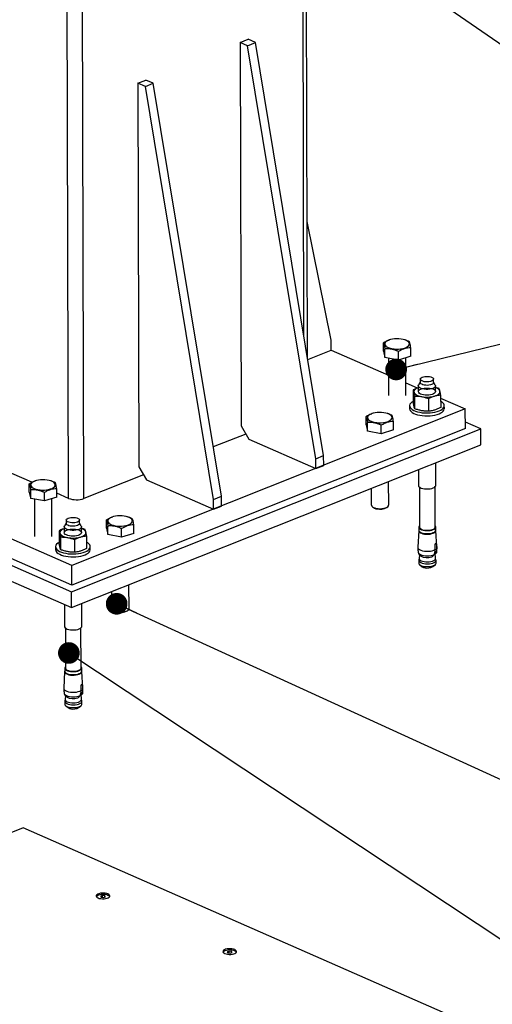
# Model space of a CAD drawing. Header units: millimetres. Extents: x 5 to 589, y 5 to 415.
# Tile 78 of 95: x 499 to 521, y 230 to 275. Entities that reach past the tile are written whole.
import ezdxf

# ---------------------------------------------------------------- set-up
doc = ezdxf.new("R2010")
doc.units = ezdxf.units.MM
doc.layers.add('NOTES', color=6, linetype='Continuous')
doc.layers.add('TRAIT-FORT', color=4, linetype='Continuous', lineweight=25)
doc.dimstyles.new('SLDDIMSTYLE3', dxfattribs={"dimtxt": 0.18, "dimasz": 2, "dimexe": 0, "dimexo": 0.0625, "dimgap": 0, "dimtad": 0, "dimtih": 1, "dimtoh": 1, "dimdec": 0, "dimrnd": 1e-09, "dimzin": 0, "dimdsep": 46, "dimtxsty": 'Standard', "dimsah": 1, "dimcen": 0.09, "dimadec": 0, "dimazin": 0, "dimtfac": 2, "dimtdec": 0, "dimtofl": 0, "dimtmove": 0, "dimatfit": 3, "dimfxl": 0, "dimfrac": 2, "dimtolj": 1, "dimtzin": 0, "dimarcsym": 0})
doc.dimstyles.new('SLDDIMSTYLE7', dxfattribs={"dimtxt": 0.18, "dimasz": 1, "dimexe": 0, "dimexo": 0.0625, "dimgap": 0, "dimtad": 0, "dimtih": 1, "dimtoh": 1, "dimdec": 0, "dimrnd": 1e-09, "dimzin": 0, "dimdsep": 46, "dimtxsty": 'Standard', "dimblk1": 'DOT', "dimblk2": 'DOT', "dimsah": 1, "dimcen": 0.09, "dimadec": 0, "dimazin": 0, "dimtfac": 1, "dimtdec": 0, "dimtofl": 0, "dimtmove": 0, "dimatfit": 3, "dimldrblk": 'DOT', "dimfxl": 0, "dimfrac": 2, "dimtolj": 1, "dimtzin": 0, "dimarcsym": 0})

# ---------------------------------------------------------------- blocks, each defined once
blk = doc.blocks.new('_Dot')
at = {"color": 0, "linetype": 'ByBlock', "lineweight": -2}
blk.add_line((-0.5, 0), (-1, 0), dxfattribs=at)
at = {"color": 0, "linetype": 'ByBlock', "const_width": 0.5}
blk.add_lwpolyline([(-0.25, 0, 1), (0.25, 0, 1)], format="xyb", close=True, dxfattribs=at)

msp = doc.modelspace()

# ---------------------------------------------------------------- linework, layer by layer
at = {"layer": 'TRAIT-FORT', "color": 4, "linetype": 'Continuous', "lineweight": 25}
for p, q in [((512.0745, 260.4662), (512.0246, 278.4556)), ((512.2337, 259.5006), (512.1809, 278.5179)), ((501.2147, 252.9913), (501.1498, 276.3757)), ((501.9215, 252.9849), (501.8575, 276.0649)), ((509.13, 274.0448), (509.493, 274.1895)), ((509.8369, 274.0385), (509.493, 274.1895)), ((509.13, 274.0448), (509.1792, 256.3325)), ((509.4739, 273.8938), (509.13, 274.0448)), ((509.4739, 273.8938), (509.8369, 274.0385)), ((512.6182, 254.8223), (509.4739, 273.8938)), ((512.9812, 254.967), (509.8369, 274.0385)), ((504.4117, 272.1641), (504.7747, 272.3088)), ((504.4117, 272.1641), (504.4609, 254.4518)), ((504.7556, 272.0131), (504.4117, 272.1641)), ((504.7556, 272.0131), (505.1186, 272.1578)), ((507.8999, 252.9416), (504.7556, 272.0131)), ((505.1186, 272.1578), (504.7747, 272.3088)), ((508.2628, 253.0863), (505.1186, 272.1578)), ((513.324, 260.2894), (512.2163, 265.7715)), ((513.3252, 259.8352), (513.324, 260.2894)), ((515.7355, 259.7849), (515.7344, 260.1746)), ((516.0217, 260.3108), (516.0028, 260.3048)), ((516.7368, 260.3042), (516.7094, 260.3127)), ((512.2492, 259.4063), (513.3252, 259.8352)), ((513.3252, 259.8352), (515.9701, 258.6737)), ((515.7355, 259.7849), (515.8054, 259.4967)), ((515.8054, 259.4967), (515.8043, 259.8865)), ((516.4372, 259.3793), (516.4362, 259.7691)), ((516.9992, 259.5501), (516.9982, 259.9398)), ((516.4372, 259.3793), (515.8054, 259.4967)), ((515.9679, 259.4665), (515.9727, 257.7357)), ((516.9992, 259.5501), (516.4372, 259.3793)), ((516.7727, 257.7379), (516.7679, 259.4798)), ((516.7711, 258.322), (517.302, 258.0889)), ((517.4399, 258.3526), (517.3596, 258.2297)), ((517.4395, 258.4944), (517.44, 258.3354)), ((518.05, 258.3371), (518.0495, 258.4961)), ((518.131, 258.2318), (518.0499, 258.3543)), ((517.1144, 258.0056), (517.116, 257.4166)), ((517.3454, 258.1853), (517.3461, 257.9173)), ((518.1461, 257.9196), (518.1454, 258.1875)), ((501.3681, 249.8834), (484.173, 257.4342)), ((517.1859, 257.1285), (517.1842, 257.7175)), ((517.8161, 257.6001), (517.8177, 257.0111)), ((518.3781, 257.7708), (518.3797, 257.1818)), ((518.3785, 257.6161), (519.5154, 257.1169)), ((519.5154, 257.1169), (501.3681, 249.8834)), ((515.225, 256.9081), (515.2061, 256.902)), ((515.9401, 256.9014), (515.9127, 256.91)), ((516.948, 257.2668), (516.9483, 257.1305)), ((518.5483, 257.135), (518.5479, 257.2712)), ((519.518, 256.2085), (519.5154, 257.1169)), ((483.5754, 256.4854), (501.3516, 248.6793)), ((501.3706, 248.975), (484.1756, 256.5259)), ((514.9388, 256.3821), (514.9377, 256.7719)), ((515.0086, 256.094), (515.0076, 256.4837)), ((516.2025, 256.1473), (516.2014, 256.5371)), ((520.2248, 256.2022), (519.5171, 256.513)), ((501.3516, 248.6793), (520.2248, 256.2022)), ((519.518, 256.2085), (501.3706, 248.975)), ((509.1792, 256.3325), (509.5244, 255.7273)), ((514.9388, 256.3821), (515.0086, 256.094)), ((515.6405, 255.9766), (515.0086, 256.094)), ((515.6405, 255.9766), (515.6394, 256.3663)), ((516.2025, 256.1473), (515.6405, 255.9766)), ((520.2269, 255.4665), (520.2248, 256.2022)), ((483.5774, 255.7497), (501.3536, 247.9436)), ((509.3905, 255.962), (507.8875, 255.3629)), ((509.5244, 255.7273), (512.6195, 254.3681)), ((501.3536, 247.9436), (520.2269, 255.4665)), ((512.6182, 254.8223), (512.9812, 254.967)), ((512.6195, 254.3681), (512.6182, 254.8223)), ((512.9824, 254.5128), (512.9812, 254.967)), ((518.1582, 253.5914), (518.1552, 254.6407)), ((504.4609, 254.4518), (504.806, 253.8466)), ((512.6195, 254.3681), (512.9824, 254.5128)), ((517.3561, 254.3222), (517.3582, 253.5892)), ((499.5253, 253.7331), (498.5896, 254.144)), ((499.6891, 253.8007), (499.6702, 253.7946)), ((500.4042, 253.794), (500.3768, 253.8026)), ((504.6722, 254.0813), (501.9215, 252.9849)), ((504.806, 253.8466), (507.9012, 252.4874)), ((515.9806, 252.6825), (515.9776, 253.7727)), ((499.4029, 253.2747), (499.4018, 253.6645)), ((499.4029, 253.2747), (499.4728, 252.9866)), ((499.4728, 252.9866), (499.4717, 253.3763)), ((500.1046, 252.8692), (500.1036, 253.2589)), ((500.6666, 253.0399), (500.6656, 253.4297)), ((515.1784, 253.4542), (515.1806, 252.6803)), ((517.3984, 253.5163), (517.4035, 251.6636)), ((518.1235, 251.6656), (518.1184, 253.5183)), ((500.1046, 252.8692), (499.4728, 252.9866)), ((499.6353, 252.9564), (499.6401, 251.2255)), ((500.6666, 253.0399), (500.1046, 252.8692)), ((500.4401, 251.2278), (500.4353, 252.9696)), ((501.2147, 252.9913), (500.6661, 253.2321)), ((507.8999, 252.9416), (508.2628, 253.0863)), ((507.9012, 252.4874), (507.8999, 252.9416)), ((508.2641, 252.6321), (508.2628, 253.0863)), ((507.9012, 252.4874), (508.2641, 252.6321)), ((515.2257, 252.6033), (515.2747, 252.5641)), ((515.8872, 252.5658), (515.9359, 252.6053)), ((501.107, 251.9842), (501.1074, 251.8253)), ((501.7174, 251.827), (501.717, 251.9859)), ((502.9615, 251.608), (502.9605, 251.9977)), ((503.2478, 252.1339), (503.2289, 252.1279)), ((503.9629, 252.1273), (503.9355, 252.1359)), ((500.7818, 251.4954), (500.7834, 250.9065)), ((501.0128, 251.6751), (501.0136, 251.4072)), ((501.1073, 251.8425), (501.027, 251.7195)), ((501.7984, 251.7217), (501.7173, 251.8442)), ((501.8136, 251.4094), (501.8128, 251.6773)), ((502.9615, 251.608), (503.0314, 251.3198)), ((503.0314, 251.3198), (503.0303, 251.7096)), ((503.6633, 251.2025), (503.6622, 251.5922)), ((504.2253, 251.3732), (504.2242, 251.763)), ((517.3661, 251.504), (517.3239, 250.7363)), ((517.371, 251.6635), (517.3714, 251.5227)), ((518.1564, 251.5249), (518.156, 251.6657)), ((518.2082, 250.7388), (518.1618, 251.5062)), ((500.8533, 250.6183), (500.8516, 251.2073)), ((501.4835, 251.0899), (501.4851, 250.5009)), ((502.0455, 251.2606), (502.0471, 250.6717)), ((503.6633, 251.2025), (503.0314, 251.3198)), ((504.2253, 251.3732), (503.6633, 251.2025)), ((500.6154, 250.7566), (500.6157, 250.6204)), ((502.2157, 250.6248), (502.2154, 250.761)), ((518.1215, 250.5469), (518.1276, 250.6274)), ((518.1276, 250.6274), (518.1232, 250.8243)), ((518.1942, 250.6147), (518.1276, 250.6271)), ((518.1391, 250.8884), (518.1832, 250.8803)), ((518.1832, 250.8803), (518.1966, 250.6917)), ((518.1966, 250.6917), (518.1942, 250.6147)), ((517.3703, 250.1321), (517.3706, 250.0013)), ((517.3891, 250.2249), (517.372, 250.1476)), ((517.4012, 250.3796), (517.3887, 250.2201)), ((517.971, 250.2827), (518.0039, 250.3006)), ((518.1463, 250.2222), (518.1257, 250.4691)), ((518.1473, 250.4343), (518.1274, 250.4285)), ((518.1283, 250.4379), (518.1473, 250.4343)), ((518.1635, 250.1498), (518.1459, 250.227)), ((518.1656, 250.0035), (518.1653, 250.1343)), ((518.1894, 250.4969), (518.1908, 250.5051)), ((501.3706, 248.975), (501.3681, 249.8834)), ((517.4155, 249.9248), (517.5267, 249.8357)), ((518.0105, 249.837), (518.1212, 249.9268)), ((504.0034, 247.9084), (504.0003, 248.9986)), ((501.3536, 247.9436), (501.3516, 248.6793)), ((503.2012, 248.68), (503.2034, 247.9061)), ((501.0228, 248.0889), (501.0256, 247.079)), ((501.8256, 247.0812), (501.8227, 248.1305)), ((503.2485, 247.8292), (503.2974, 247.79)), ((503.9099, 247.7917), (503.9586, 247.8312)), ((501.0658, 247.0062), (501.0709, 245.1534)), ((501.7909, 245.1554), (501.7858, 247.0082)), ((501.0384, 245.1534), (501.0388, 245.0126)), ((501.8238, 245.0147), (501.8234, 245.1555)), ((501.0335, 244.9939), (500.9913, 244.2262)), ((501.8756, 244.2286), (501.8292, 244.9961)), ((501.795, 244.1172), (501.7906, 244.3142)), ((501.8065, 244.3783), (501.8506, 244.3701)), ((501.8506, 244.3701), (501.864, 244.1815)), ((501.864, 244.1815), (501.8617, 244.1046)), ((501.0565, 243.7147), (501.0394, 243.6375)), ((501.0686, 243.8694), (501.0561, 243.71)), ((501.6384, 243.7725), (501.6713, 243.7905)), ((501.7889, 244.0367), (501.795, 244.1172)), ((501.8137, 243.7121), (501.7931, 243.9589)), ((501.8147, 243.9242), (501.7948, 243.9184)), ((501.8617, 244.1046), (501.795, 244.117)), ((501.7957, 243.9277), (501.8147, 243.9242)), ((501.8309, 243.6397), (501.8133, 243.7168)), ((501.8568, 243.9868), (501.8582, 243.9949)), ((501.0377, 243.6219), (501.038, 243.4911)), ((501.0829, 243.4147), (501.1941, 243.3255)), ((501.6779, 243.3269), (501.7886, 243.4166)), ((501.833, 243.4933), (501.8327, 243.6241)), ((499.1143, 237.7696), (496.94, 236.903)), ((548.2922, 216.1741), (499.1143, 237.7696)), ((502.7752, 234.6474), (502.6914, 234.614)), ((502.6914, 234.614), (502.7183, 234.5671)), ((502.8859, 234.6339), (502.7752, 234.6474)), ((502.7755, 234.5601), (502.7752, 234.6474)), ((502.9128, 234.587), (502.8859, 234.6339)), ((502.8861, 234.5763), (502.8859, 234.6339)), ((502.7183, 234.5671), (502.829, 234.5536)), ((502.829, 234.5536), (502.9128, 234.587)), ((508.6215, 232.0801), (508.5377, 232.0467)), ((508.5377, 232.0467), (508.5646, 231.9998)), ((508.5646, 231.9998), (508.6753, 231.9863)), ((508.7322, 232.0666), (508.6215, 232.0801)), ((508.6218, 231.9928), (508.6215, 232.0801)), ((508.6753, 231.9863), (508.7591, 232.0197)), ((508.7591, 232.0197), (508.7322, 232.0666)), ((508.7324, 232.009), (508.7322, 232.0666))]:
    msp.add_line(p, q, dxfattribs=at)
at = {"layer": 'TRAIT-FORT', "color": 4, "linetype": 'Continuous', "lineweight": 25, "flags": 128}
for points in [[(516.1323, 259.9037), (516.2289, 259.8899), (516.3299, 259.8836), (516.4321, 259.885), (516.5321, 259.894), (516.6268, 259.9102), (516.7131, 259.9333), (516.7883, 259.9624), (516.8499, 259.9967), (516.8959, 260.0349), (516.9249, 260.076), (516.936, 260.1185), (516.9287, 260.1611), (516.9034, 260.2025), (516.8608, 260.2412), (516.8023, 260.2761), (516.7297, 260.3061), (516.6455, 260.3301), (516.5523, 260.3474), (516.4531, 260.3575), (516.3512, 260.3599), (516.2497, 260.3548), (516.1519, 260.3421), (516.061, 260.3223), (515.98, 260.2961), (515.9113, 260.2643), (515.8573, 260.2279), (515.8196, 260.1881), (515.7995, 260.1461), (515.7975, 260.1034), (515.8139, 260.0613), (515.848, 260.021), (515.8988, 259.9841), (515.9646, 259.9515), (516.0433, 259.9244), (516.1323, 259.9037)], [(517.6199, 258.2196), (517.557, 258.2354), (517.505, 258.257), (517.4669, 258.2832), (517.445, 258.3125), (517.44, 258.3354)], [(517.8696, 258.6119), (517.9326, 258.5961), (517.9846, 258.5745), (518.0226, 258.5483), (518.0445, 258.519), (518.049, 258.4883), (518.0358, 258.458), (518.0056, 258.4299), (517.9603, 258.4055), (517.9024, 258.3864), (517.8354, 258.3737), (517.7631, 258.3679), (517.6897, 258.3696), (517.6195, 258.3786), (517.5565, 258.3944), (517.5045, 258.416), (517.4665, 258.4422), (517.4446, 258.4715), (517.4401, 258.5022), (517.4533, 258.5325), (517.4835, 258.5606), (517.5288, 258.5849), (517.5867, 258.604), (517.6537, 258.6168), (517.726, 258.6225), (517.7994, 258.6208), (517.8696, 258.6119)], [(518.05, 258.3371), (518.0494, 258.3293), (518.0362, 258.299), (518.0061, 258.2709), (517.9607, 258.2466), (517.9029, 258.2275), (517.8358, 258.2147), (517.7635, 258.209), (517.6901, 258.2107), (517.6199, 258.2196)], [(517.3456, 258.1044), (517.3347, 258.1002), (517.2813, 258.076), (517.2357, 258.0492), (517.1989, 258.0201), (517.1715, 257.9893), (517.1539, 257.9573), (517.1464, 257.9246), (517.1492, 257.8918)], [(517.1492, 257.8918), (517.1622, 257.8594), (517.1852, 257.8281), (517.2178, 257.7983), (517.2594, 257.7706), (517.3094, 257.7454), (517.3668, 257.7231), (517.4308, 257.7042), (517.5001, 257.689)], [(518.131, 258.2318), (518.1446, 258.1982), (518.1408, 258.162), (518.1186, 258.127), (518.0789, 258.0948), (518.0236, 258.0668), (517.9553, 258.0445), (517.8772, 258.0287), (517.7929, 258.0204), (517.7064, 258.0198), (517.6218, 258.027), (517.5429, 258.0417), (517.4735, 258.0631), (517.4168, 258.0903), (517.3754, 258.122), (517.3514, 258.1567), (517.3458, 258.1927), (517.3589, 258.2285), (517.3596, 258.2297)], [(517.5831, 257.7664), (517.509, 257.7845), (517.446, 257.8088), (517.397, 257.8382), (517.3643, 257.8714), (517.3495, 257.9067), (517.3532, 257.9427), (517.3753, 257.9775), (517.4148, 258.0095), (517.4697, 258.0373), (517.5376, 258.0595), (517.6152, 258.0751), (517.6989, 258.0834), (517.7849, 258.084), (517.869, 258.0768), (517.9474, 258.0623), (518.0164, 258.041), (518.0727, 258.014), (518.1138, 257.9825), (518.1377, 257.948), (518.1433, 257.9121), (518.1303, 257.8766), (518.0993, 257.843), (518.0519, 257.8129), (517.9901, 257.7877), (517.9169, 257.7687), (517.8358, 257.7567), (517.7504, 257.7522), (517.6649, 257.7555), (517.5831, 257.7664)], [(518.097, 257.7157), (518.1575, 257.7367), (518.211, 257.7609), (518.2566, 257.7877), (518.2934, 257.8168), (518.3208, 257.8476), (518.3384, 257.8796), (518.3459, 257.9123), (518.3431, 257.9451)], [(517.1158, 257.4726), (517.1096, 257.4692), (517.0449, 257.427), (516.9958, 257.3813), (516.9636, 257.3331), (516.9489, 257.2834), (516.952, 257.2334), (516.9729, 257.1842), (517.0112, 257.1369), (517.0659, 257.0926), (517.1358, 257.0522), (517.2194, 257.0166), (517.3148, 256.9867), (517.4199, 256.9631)], [(517.4199, 256.9631), (517.5323, 256.9463), (517.6495, 256.9367), (517.7689, 256.9345), (517.8879, 256.9399), (518.0037, 256.9525), (518.1138, 256.9723), (518.2158, 256.9986), (518.3073, 257.031), (518.3863, 257.0688), (518.451, 257.111), (518.5001, 257.1567), (518.5323, 257.2049), (518.547, 257.2546), (518.5439, 257.3046), (518.523, 257.3537), (518.4847, 257.401), (518.43, 257.4454), (518.3789, 257.4761)], [(515.3356, 256.5009), (515.4322, 256.4872), (515.5332, 256.4809), (515.6354, 256.4822), (515.7354, 256.4912), (515.8301, 256.5075), (515.9164, 256.5305), (515.9916, 256.5597), (516.0532, 256.5939), (516.0992, 256.6322), (516.1282, 256.6732), (516.1393, 256.7157), (516.132, 256.7584), (516.1067, 256.7997), (516.0641, 256.8385), (516.0056, 256.8734), (515.933, 256.9033), (515.8488, 256.9273), (515.7556, 256.9446), (515.6564, 256.9547), (515.5544, 256.9572), (515.4529, 256.952), (515.3552, 256.9393), (515.2643, 256.9196), (515.1832, 256.8934), (515.1146, 256.8615), (515.0605, 256.8251), (515.0229, 256.7853), (515.0027, 256.7434), (515.0008, 256.7006), (515.0172, 256.6585), (515.0513, 256.6183), (515.1021, 256.5813), (515.1679, 256.5487), (515.2466, 256.5217), (515.3356, 256.5009)], [(516.9483, 257.1305), (516.9524, 257.0972), (516.9733, 257.048), (517.0116, 257.0007), (517.0662, 256.9563), (517.1362, 256.9159), (517.2198, 256.8804), (517.3152, 256.8504), (517.4202, 256.8268)], [(517.4202, 256.8268), (517.5327, 256.81), (517.6499, 256.8005), (517.7693, 256.7983), (517.8883, 256.8036), (518.0041, 256.8163), (518.1142, 256.836), (518.2162, 256.8624), (518.3077, 256.8948), (518.3867, 256.9325), (518.4514, 256.9747), (518.5004, 257.0204), (518.5327, 257.0687), (518.5474, 257.1183), (518.5483, 257.135)], [(499.7997, 253.3935), (499.8963, 253.3798), (499.9973, 253.3735), (500.0995, 253.3748), (500.1995, 253.3838), (500.2942, 253.4001), (500.3805, 253.4231), (500.4557, 253.4523), (500.5173, 253.4865), (500.5633, 253.5248), (500.5924, 253.5658), (500.6034, 253.6083), (500.5961, 253.651), (500.5708, 253.6923), (500.5282, 253.731), (500.4697, 253.766), (500.3971, 253.7959), (500.3129, 253.8199), (500.2197, 253.8372), (500.1205, 253.8473), (500.0186, 253.8498), (499.9171, 253.8446), (499.8193, 253.8319), (499.7284, 253.8122), (499.6474, 253.786), (499.5787, 253.7541), (499.5247, 253.7177), (499.487, 253.6779), (499.4669, 253.636), (499.465, 253.5932), (499.4813, 253.5511), (499.5154, 253.5109), (499.5662, 253.4739), (499.632, 253.4413), (499.7107, 253.4143), (499.7997, 253.3935)], [(517.3582, 253.5892), (517.3641, 253.5605), (517.3882, 253.5258), (517.4295, 253.4941), (517.4862, 253.467), (517.5556, 253.4455), (517.6345, 253.4309), (517.7192, 253.4237), (517.8057, 253.4243), (517.8899, 253.4326), (517.9681, 253.4483), (518.0363, 253.4707), (518.0916, 253.4986), (518.1313, 253.5309), (518.1536, 253.5659), (518.1582, 253.5914)], [(515.1806, 252.6803), (515.1814, 252.6696), (515.1963, 252.634), (515.2292, 252.6006), (515.2785, 252.571), (515.342, 252.5466), (515.4166, 252.5284)], [(515.4166, 252.5284), (515.4988, 252.5174), (515.5849, 252.5141), (515.6708, 252.5186), (515.7524, 252.5307), (515.8261, 252.5498), (515.8882, 252.5751), (515.936, 252.6054), (515.9671, 252.6392), (515.9802, 252.675), (515.9806, 252.6825)], [(501.537, 252.1017), (501.6, 252.0859), (501.652, 252.0643), (501.69, 252.0381), (501.7119, 252.0088), (501.7164, 251.9781), (501.7032, 251.9478), (501.673, 251.9197), (501.6277, 251.8954), (501.5698, 251.8763), (501.5028, 251.8635), (501.4305, 251.8578), (501.3571, 251.8595), (501.2869, 251.8684), (501.2239, 251.8842), (501.1719, 251.9058), (501.1339, 251.932), (501.112, 251.9613), (501.1075, 251.992), (501.1207, 252.0223), (501.1509, 252.0504), (501.1962, 252.0747), (501.2541, 252.0938), (501.3211, 252.1066), (501.3934, 252.1124), (501.4668, 252.1107), (501.537, 252.1017)], [(503.3584, 251.7268), (503.455, 251.713), (503.556, 251.7068), (503.6581, 251.7081), (503.7582, 251.7171), (503.8528, 251.7333), (503.9392, 251.7564), (504.0143, 251.7855), (504.0759, 251.8198), (504.122, 251.8581), (504.151, 251.8991), (504.1621, 251.9416), (504.1548, 251.9842), (504.1294, 252.0256), (504.0868, 252.0643), (504.0283, 252.0992), (503.9558, 252.1292), (503.8716, 252.1532), (503.7784, 252.1705), (503.6792, 252.1806), (503.5772, 252.183), (503.4757, 252.1779), (503.3779, 252.1652), (503.2871, 252.1454), (503.206, 252.1192), (503.1373, 252.0874), (503.0833, 252.051), (503.0456, 252.0112), (503.0255, 251.9693), (503.0236, 251.9265), (503.04, 251.8844), (503.0741, 251.8442), (503.1248, 251.8072), (503.1906, 251.7746), (503.2693, 251.7475), (503.3584, 251.7268)], [(501.013, 251.5942), (501.0022, 251.59), (500.9487, 251.5659), (500.9031, 251.539), (500.8663, 251.5099), (500.8389, 251.4791), (500.8213, 251.4471), (500.8138, 251.4144), (500.8166, 251.3816)], [(501.7984, 251.7217), (501.812, 251.688), (501.8082, 251.6518), (501.786, 251.6168), (501.7463, 251.5846), (501.691, 251.5567), (501.6227, 251.5343), (501.5446, 251.5186), (501.4603, 251.5102), (501.3738, 251.5096), (501.2892, 251.5168), (501.2103, 251.5315), (501.1409, 251.5529), (501.0842, 251.5801), (501.0428, 251.6118), (501.0188, 251.6465), (501.0132, 251.6826), (501.0263, 251.7184), (501.027, 251.7195)], [(501.2505, 251.2563), (501.1764, 251.2743), (501.1134, 251.2986), (501.0644, 251.328), (501.0317, 251.3612), (501.0169, 251.3966), (501.0206, 251.4325), (501.0427, 251.4673), (501.0822, 251.4993), (501.1371, 251.5271), (501.205, 251.5493), (501.2826, 251.5649), (501.3663, 251.5732), (501.4523, 251.5738), (501.5364, 251.5667), (501.6148, 251.5521), (501.6838, 251.5308), (501.7401, 251.5038), (501.7812, 251.4723), (501.8051, 251.4378), (501.8107, 251.402), (501.7977, 251.3664), (501.7667, 251.3328), (501.7193, 251.3027), (501.6575, 251.2776), (501.5843, 251.2585), (501.5032, 251.2465), (501.4178, 251.242), (501.3323, 251.2453), (501.2505, 251.2563)], [(501.2873, 251.7095), (501.2244, 251.7252), (501.1724, 251.7468), (501.1343, 251.7731), (501.1124, 251.8024), (501.1074, 251.8253)], [(501.7174, 251.827), (501.7168, 251.8191), (501.7036, 251.7889), (501.6735, 251.7607), (501.6281, 251.7364), (501.5703, 251.7173), (501.5032, 251.7045), (501.4309, 251.6988), (501.3575, 251.7005), (501.2873, 251.7095)], [(501.7644, 251.2055), (501.825, 251.2265), (501.8784, 251.2507), (501.924, 251.2775), (501.9608, 251.3066), (501.9882, 251.3374), (502.0058, 251.3695), (502.0133, 251.4022), (502.0105, 251.435)], [(517.3714, 251.5276), (517.3664, 251.5074), (517.3719, 251.4715), (517.3958, 251.437), (517.437, 251.4055), (517.4934, 251.3784), (517.5625, 251.3571), (517.6409, 251.3425), (517.7252, 251.3354), (517.8112, 251.3359), (517.8951, 251.3443), (517.9728, 251.3599), (518.0407, 251.3821), (518.0957, 251.4099), (518.1352, 251.442), (518.1574, 251.4769), (518.1611, 251.5128), (518.1564, 251.5297)], [(517.4033, 251.729), (517.3842, 251.706), (517.3714, 251.6708), (517.3769, 251.6354), (517.4005, 251.6014), (517.441, 251.5703), (517.4967, 251.5436), (517.5648, 251.5226), (517.6422, 251.5082), (517.7253, 251.5011), (517.8101, 251.5017), (517.8928, 251.5099), (517.9695, 251.5253), (518.0365, 251.5473), (518.0907, 251.5747), (518.1297, 251.6063), (518.1515, 251.6407), (518.1552, 251.6762), (518.1405, 251.7111), (518.1233, 251.731)], [(517.3714, 251.5227), (517.3773, 251.4946), (517.4009, 251.4606), (517.4414, 251.4295), (517.4971, 251.4028), (517.5652, 251.3818), (517.6426, 251.3674), (517.7257, 251.3604), (517.8105, 251.3609), (517.8932, 251.3691), (517.9699, 251.3845), (518.0369, 251.4065), (518.0911, 251.4339), (518.1301, 251.4655), (518.1519, 251.4999), (518.1564, 251.5249)], [(517.4035, 251.6636), (517.4036, 251.6598), (517.4148, 251.6265), (517.4434, 251.595), (517.488, 251.5671), (517.5465, 251.544), (517.6159, 251.527), (517.6926, 251.5168), (517.7729, 251.5141), (517.8528, 251.519), (517.9282, 251.5311), (517.9953, 251.5499), (518.0508, 251.5745), (518.0918, 251.6036), (518.1165, 251.6358), (518.1235, 251.6656)], [(500.8166, 251.3816), (500.8296, 251.3493), (500.8526, 251.3179), (500.8852, 251.2881), (500.9268, 251.2604), (500.9768, 251.2352), (501.0342, 251.213), (501.0982, 251.1941), (501.1675, 251.1788)], [(500.6157, 250.6204), (500.6198, 250.587), (500.6407, 250.5378), (500.679, 250.4905), (500.7336, 250.4462), (500.8036, 250.4058), (500.8872, 250.3702), (500.9826, 250.3403), (501.0876, 250.3167)], [(500.7832, 250.9625), (500.777, 250.9591), (500.7123, 250.9169), (500.6633, 250.8711), (500.631, 250.8229), (500.6163, 250.7732), (500.6194, 250.7233), (500.6404, 250.6741), (500.6786, 250.6268), (500.7333, 250.5824), (500.8032, 250.542), (500.8868, 250.5064), (500.9822, 250.4765), (501.0873, 250.4529)], [(501.0873, 250.4529), (501.1997, 250.4361), (501.3169, 250.4265), (501.4363, 250.4244), (501.5553, 250.4297), (501.6711, 250.4424), (501.7812, 250.4621), (501.8832, 250.4885), (501.9747, 250.5209), (502.0537, 250.5586), (502.1184, 250.6008), (502.1675, 250.6465), (502.1997, 250.6947), (502.2144, 250.7444), (502.2113, 250.7944), (502.1904, 250.8436), (502.1521, 250.8909), (502.0974, 250.9352), (502.0463, 250.966)], [(501.0876, 250.3167), (501.2001, 250.2999), (501.3173, 250.2903), (501.4367, 250.2881), (501.5557, 250.2934), (501.6715, 250.3061), (501.7816, 250.3259), (501.8836, 250.3522), (501.9751, 250.3846), (502.0541, 250.4223), (502.1188, 250.4645), (502.1678, 250.5103), (502.2001, 250.5585), (502.2148, 250.6082), (502.2157, 250.6248)], [(517.3239, 250.7363), (517.3239, 250.7356), (517.332, 250.6966), (517.3597, 250.6592), (517.4055, 250.6251), (517.4676, 250.5959), (517.543, 250.5729), (517.6284, 250.557), (517.7201, 250.549), (517.8137, 250.5493), (517.9053, 250.5578), (517.9906, 250.5742), (518.0658, 250.5978), (518.1276, 250.6274)], [(518.1966, 250.6917), (518.2083, 250.7306), (518.2082, 250.7388)], [(517.3426, 250.5027), (517.3445, 250.493), (517.3632, 250.4571), (517.3992, 250.4235), (517.451, 250.3939), (517.5164, 250.3693), (517.5925, 250.351), (517.6762, 250.3396), (517.7637, 250.3358), (517.8514, 250.3395), (517.9354, 250.3508), (518.0122, 250.369), (518.0784, 250.3935)], [(517.372, 250.1476), (517.3711, 250.1215), (517.3859, 250.0861), (517.4186, 250.0529), (517.4676, 250.0235), (517.5306, 249.9992), (517.6047, 249.9812)], [(517.3887, 250.2201), (517.3893, 250.2047), (517.4035, 250.171), (517.4346, 250.1393), (517.4813, 250.1113), (517.5414, 250.0881), (517.6121, 250.0709)], [(517.6047, 249.9812), (517.6865, 249.9702), (517.772, 249.9669), (517.8574, 249.9714), (517.9385, 249.9834), (518.0117, 250.0025), (518.0735, 250.0276), (518.1209, 250.0577), (518.1519, 250.0913), (518.1649, 250.1269), (518.1635, 250.1498)], [(517.6121, 250.0709), (517.69, 250.0605), (517.7716, 250.0573), (517.853, 250.0616), (517.9303, 250.0731), (518.0001, 250.0912), (518.059, 250.1152), (518.1043, 250.1439), (518.1338, 250.1759), (518.1462, 250.2098), (518.1463, 250.2222)], [(517.3706, 250.0013), (517.3766, 249.9728), (517.4005, 249.9383), (517.4415, 249.9069), (517.4979, 249.8798), (517.5669, 249.8585), (517.6453, 249.844), (517.7294, 249.8368), (517.8153, 249.8374), (517.8991, 249.8457), (517.9767, 249.8613), (518.0446, 249.8835), (518.0995, 249.9113), (518.1389, 249.9434), (518.161, 249.9781), (518.1656, 250.0035)], [(503.2034, 247.9061), (503.2042, 247.8955), (503.2191, 247.8599), (503.252, 247.8265), (503.3013, 247.7969), (503.3647, 247.7724), (503.4393, 247.7543)], [(503.4393, 247.7543), (503.5216, 247.7433), (503.6077, 247.74), (503.6935, 247.7445), (503.7752, 247.7566), (503.8488, 247.7757), (503.911, 247.801), (503.9588, 247.8313), (503.9899, 247.8651), (504.003, 247.9009), (504.0034, 247.9084)], [(501.0256, 247.079), (501.0316, 247.0504), (501.0556, 247.0157), (501.0969, 246.984), (501.1536, 246.9568), (501.223, 246.9354), (501.3019, 246.9207), (501.3866, 246.9135), (501.4731, 246.9141), (501.5574, 246.9224), (501.6355, 246.9382), (501.7038, 246.9605), (501.759, 246.9885), (501.7987, 247.0207), (501.821, 247.0557), (501.8256, 247.0812)], [(501.0707, 245.2189), (501.0516, 245.1958), (501.0388, 245.1607), (501.0443, 245.1253), (501.0679, 245.0912), (501.1084, 245.0601), (501.1641, 245.0334), (501.2322, 245.0124), (501.3096, 244.998), (501.3927, 244.991), (501.4775, 244.9916), (501.5602, 244.9997), (501.6369, 245.0152), (501.7039, 245.0371), (501.7581, 245.0645), (501.7971, 245.0962), (501.8189, 245.1305), (501.8226, 245.166), (501.808, 245.2009), (501.7907, 245.2209)], [(501.0709, 245.1534), (501.071, 245.1497), (501.0822, 245.1163), (501.1108, 245.0849), (501.1554, 245.0569), (501.2139, 245.0338), (501.2833, 245.0168), (501.36, 245.0067), (501.4404, 245.004), (501.5202, 245.0088), (501.5956, 245.0209), (501.6627, 245.0398), (501.7182, 245.0643), (501.7592, 245.0934), (501.7839, 245.1256), (501.7909, 245.1554)], [(501.0388, 245.0174), (501.0338, 244.9973), (501.0393, 244.9614), (501.0633, 244.9268), (501.1044, 244.8953), (501.1608, 244.8683), (501.2299, 244.8469), (501.3084, 244.8324), (501.3926, 244.8252), (501.4786, 244.8258), (501.5625, 244.8341), (501.6402, 244.8497), (501.7081, 244.872), (501.7631, 244.8998), (501.8026, 244.9319), (501.8248, 244.9667), (501.8285, 245.0027), (501.8238, 245.0196)], [(501.0388, 245.0126), (501.0447, 244.9845), (501.0683, 244.9504), (501.1088, 244.9193), (501.1645, 244.8927), (501.2326, 244.8716), (501.31, 244.8573), (501.3931, 244.8502), (501.4779, 244.8508), (501.5606, 244.859), (501.6373, 244.8744), (501.7043, 244.8963), (501.7585, 244.9237), (501.7975, 244.9554), (501.8193, 244.9897), (501.8238, 245.0147)], [(500.9913, 244.2262), (500.9913, 244.2254), (500.9994, 244.1864), (501.0271, 244.149), (501.0729, 244.115), (501.135, 244.0858), (501.2104, 244.0627), (501.2959, 244.0468), (501.3875, 244.0388), (501.4812, 244.0391), (501.5727, 244.0477), (501.658, 244.0641), (501.7332, 244.0876), (501.795, 244.1172)], [(501.864, 244.1815), (501.8757, 244.2204), (501.8756, 244.2286)], [(501.01, 243.9925), (501.0119, 243.9829), (501.0306, 243.9469), (501.0666, 243.9134), (501.1184, 243.8837), (501.1838, 243.8592), (501.2599, 243.8408), (501.3436, 243.8295), (501.4311, 243.8256), (501.5188, 243.8294), (501.6028, 243.8406), (501.6796, 243.8588), (501.7458, 243.8833)], [(501.0561, 243.71), (501.0567, 243.6945), (501.0709, 243.6608), (501.102, 243.6292), (501.1487, 243.6011), (501.2088, 243.5779), (501.2795, 243.5607)], [(501.2795, 243.5607), (501.3574, 243.5503), (501.439, 243.5472), (501.5204, 243.5514), (501.5978, 243.5629), (501.6675, 243.581), (501.7264, 243.605), (501.7717, 243.6337), (501.8012, 243.6657), (501.8136, 243.6997), (501.8137, 243.7121)], [(501.038, 243.4911), (501.044, 243.4627), (501.0679, 243.4282), (501.1089, 243.3967), (501.1653, 243.3697), (501.2343, 243.3484), (501.3127, 243.3338), (501.3968, 243.3267), (501.4827, 243.3272), (501.5665, 243.3355), (501.6441, 243.3512), (501.712, 243.3734), (501.7669, 243.4012), (501.8064, 243.4332), (501.8285, 243.468), (501.833, 243.4933)], [(501.0394, 243.6375), (501.0385, 243.6113), (501.0533, 243.5759), (501.086, 243.5428), (501.135, 243.5133), (501.198, 243.489), (501.2721, 243.471)], [(501.2721, 243.471), (501.3539, 243.4601), (501.4394, 243.4568), (501.5248, 243.4612), (501.6059, 243.4733), (501.6791, 243.4923), (501.7409, 243.5174), (501.7883, 243.5475), (501.8193, 243.5811), (501.8323, 243.6167), (501.8309, 243.6397)], [(503.0307, 234.7212), (502.9722, 234.7413), (502.9038, 234.7549), (502.8295, 234.7613), (502.7536, 234.7601), (502.6805, 234.7513), (502.6145, 234.7354), (502.5594, 234.7135), (502.5183, 234.6866), (502.4938, 234.6565), (502.4872, 234.6249), (502.4989, 234.5935), (502.5281, 234.5643), (502.5734, 234.5389), (502.6318, 234.5187), (502.7002, 234.5051), (502.7745, 234.4987), (502.8504, 234.4999), (502.9235, 234.5087), (502.9895, 234.5246), (503.0446, 234.5465), (503.0857, 234.5734), (503.1102, 234.6035), (503.1168, 234.6351), (503.1052, 234.6665), (503.0759, 234.6957), (503.0307, 234.7212)], [(502.5515, 234.5454), (502.5288, 234.57), (502.5196, 234.5993), (502.5282, 234.6287), (502.5539, 234.6564), (502.5953, 234.6805), (502.6497, 234.6996), (502.7136, 234.7125), (502.7831, 234.7183), (502.8538, 234.7168), (502.9212, 234.7079), (502.9812, 234.6923), (503.0299, 234.6709), (503.0643, 234.6451), (503.0822, 234.6165), (503.0825, 234.5868), (503.0652, 234.5581), (503.053, 234.5468)], [(508.877, 232.1539), (508.8185, 232.174), (508.7501, 232.1876), (508.6758, 232.194), (508.5999, 232.1928), (508.5268, 232.184), (508.4608, 232.1681), (508.4057, 232.1462), (508.3647, 232.1194), (508.3401, 232.0892), (508.3335, 232.0576), (508.3452, 232.0262), (508.3745, 231.997), (508.4197, 231.9716), (508.4782, 231.9514), (508.5466, 231.9378), (508.6209, 231.9314), (508.6967, 231.9326), (508.7698, 231.9414), (508.8359, 231.9573), (508.891, 231.9793), (508.932, 232.0061), (508.9565, 232.0362), (508.9632, 232.0678), (508.9515, 232.0992), (508.9222, 232.1284), (508.877, 232.1539)], [(508.3978, 231.9781), (508.3751, 232.0027), (508.3659, 232.032), (508.3745, 232.0614), (508.4003, 232.0891), (508.4416, 232.1132), (508.496, 232.1323), (508.5599, 232.1452), (508.6294, 232.151), (508.7001, 232.1495), (508.7676, 232.1406), (508.8275, 232.125), (508.8762, 232.1036), (508.9106, 232.0778), (508.9285, 232.0492), (508.9288, 232.0195), (508.9115, 231.9908), (508.8993, 231.9795)]]:
    msp.add_lwpolyline(points, dxfattribs=at)
at = {"layer": 'TRAIT-FORT', "color": 4, "linetype": 'Continuous', "lineweight": 25}
for centre, radius, start, end in [((518.0752, 257.819), 0.2961, 25.20814, 76.23935), ((517.7409, 258.9924), 1.3255, 259.53208, 285.58547), ((501.5767, 253.9517), 1.0264, 249.34437, 289.62668), ((515.4915, 252.8744), 0.3786, 235.05279, 262.06346), ((515.5777, 253.1099), 0.6259, 257.21754, 299.63061), ((501.7426, 251.3088), 0.2961, 25.20814, 76.23935), ((501.4083, 252.4822), 1.3255, 259.53208, 285.58547), ((517.7696, 250.9268), 0.6749, 242.00596, 287.36372), ((517.6946, 250.0723), 0.2902, 234.63342, 262.48283), ((517.7684, 250.2507), 0.4792, 256.51492, 300.33323), ((503.5143, 248.1003), 0.3786, 235.05279, 262.06346), ((503.6005, 248.3357), 0.6259, 257.21754, 299.63061), ((501.437, 244.4166), 0.6749, 242.00596, 287.36372), ((501.362, 243.5621), 0.2902, 234.63342, 262.48283), ((501.4358, 243.7405), 0.4792, 256.51492, 300.33323)]:
    msp.add_arc(centre, radius, start, end, dxfattribs=at)
for points, knots in [([(515.7344, 260.1746), (515.7831, 260.2042), (515.8714, 260.2576), (515.9627, 260.2886), (516.0036, 260.3025)], [0, 0, 0, 0, 0.552018, 1, 1, 1, 1]), ([(515.7344, 260.1746), (515.7404, 260.1637), (515.7526, 260.1415), (515.7708, 260.077), (515.7882, 259.9902), (515.7989, 259.9213), (515.8043, 259.8865)], [0, 0, 0, 0, 0.2646075, 0.534953, 0.7653458, 1, 1, 1, 1]), ([(516.9283, 260.228), (516.9085, 260.2371), (516.8689, 260.2554), (516.8084, 260.2796), (516.764, 260.296), (516.7396, 260.3031), (516.7358, 260.3042)], [0, 0, 0, 0, 0.3127829, 0.6261473, 0.9417901, 1, 1, 1, 1]), ([(516.9982, 259.9398), (516.9921, 259.9789), (516.9797, 260.0579), (516.9615, 260.1432), (516.9442, 260.1995), (516.9336, 260.2184), (516.9283, 260.228)], [0, 0, 0, 0, 0.2646075, 0.534953, 0.7653458, 1, 1, 1, 1]), ([(516.4362, 259.7691), (516.4164, 259.7782), (516.3767, 259.7965), (516.3163, 259.8209), (516.2551, 259.8426), (516.1871, 259.8625), (516.1123, 259.879), (516.0309, 259.89), (515.9492, 259.8942), (515.8734, 259.8926), (515.8255, 259.8884), (515.8043, 259.8865)], [0, 0, 0, 0, 0.0959759, 0.1921303, 0.2889837, 0.386155, 0.511758, 0.6382621, 0.7673312, 0.8971208, 1, 1, 1, 1]), ([(516.9982, 259.9398), (516.9493, 259.9391), (516.8506, 259.9375), (516.7045, 259.9036), (516.5649, 259.8459), (516.4793, 259.7948), (516.4362, 259.7691)], [0, 0, 0, 0, 0.26460747, 0.534953, 0.76534584, 1, 1, 1, 1]), ([(517.3456, 258.1047), (517.3388, 258.1024), (517.3084, 258.0925), (517.2546, 258.0708), (517.1843, 258.0402), (517.1377, 258.0171), (517.1144, 258.0056)], [0, 0, 0, 0, 0.0884556, 0.3908382, 0.695172, 1, 1, 1, 1]), ([(517.1144, 258.0056), (517.1172, 257.9981), (517.1229, 257.9832), (517.1316, 257.9568), (517.1404, 257.9269), (517.1463, 257.9035), (517.1492, 257.8918)], [0, 0, 0, 0, 0.2488901, 0.4981338, 0.7487594, 1, 1, 1, 1]), ([(517.1492, 257.8918), (517.1521, 257.8794), (517.158, 257.8545), (517.1667, 257.8121), (517.1755, 257.7667), (517.1813, 257.7339), (517.1842, 257.7175)], [0, 0, 0, 0, 0.2486221, 0.4978734, 0.748733, 1, 1, 1, 1]), ([(518.3082, 258.0589), (518.2822, 258.0681), (518.2302, 258.0864), (518.1759, 258.1039), (518.1476, 258.1112), (518.1456, 258.1117)], [0, 0, 0, 0, 0.4817819, 0.9642483, 1, 1, 1, 1]), ([(518.3431, 257.9451), (518.3402, 257.9567), (518.3343, 257.98), (518.3256, 258.0098), (518.3169, 258.0364), (518.3111, 258.0514), (518.3082, 258.0589)], [0, 0, 0, 0, 0.2486221, 0.4978734, 0.748733, 1, 1, 1, 1]), ([(518.3781, 257.7708), (518.3752, 257.7871), (518.3694, 257.8196), (518.3607, 257.865), (518.3519, 257.9075), (518.346, 257.9326), (518.3431, 257.9451)], [0, 0, 0, 0, 0.2488901, 0.4981338, 0.7487594, 1, 1, 1, 1]), ([(517.151, 257.2423), (517.1481, 257.2547), (517.1423, 257.2796), (517.1335, 257.3219), (517.1247, 257.3674), (517.1189, 257.4002), (517.116, 257.4166)], [0, 0, 0, 0, 0.24862213, 0.49787339, 0.74873304, 1, 1, 1, 1]), ([(517.1842, 257.7175), (517.2102, 257.717), (517.2622, 257.7162), (517.341, 257.711), (517.4203, 257.7026), (517.4735, 257.6935), (517.5001, 257.689)], [0, 0, 0, 0, 0.2488901, 0.4981338, 0.7487594, 1, 1, 1, 1]), ([(517.5001, 257.689), (517.5264, 257.6837), (517.5792, 257.6731), (517.6583, 257.6521), (517.7374, 257.628), (517.7898, 257.6094), (517.8161, 257.6001)], [0, 0, 0, 0, 0.24862213, 0.49787339, 0.74873304, 1, 1, 1, 1]), ([(517.8161, 257.6001), (517.8392, 257.6115), (517.8855, 257.6344), (517.9555, 257.6651), (518.0261, 257.6929), (518.0733, 257.7081), (518.097, 257.7157)], [0, 0, 0, 0, 0.2488901, 0.4981338, 0.7487594, 1, 1, 1, 1]), ([(518.097, 257.7157), (518.1205, 257.7224), (518.1674, 257.7359), (518.2377, 257.7509), (518.3081, 257.7629), (518.3548, 257.7682), (518.3781, 257.7708)], [0, 0, 0, 0, 0.2486221, 0.4978734, 0.748733, 1, 1, 1, 1]), ([(514.9377, 256.7719), (514.9864, 256.8014), (515.0747, 256.8549), (515.166, 256.8859), (515.2069, 256.8998)], [0, 0, 0, 0, 0.552018, 1, 1, 1, 1]), ([(516.1316, 256.8252), (516.1118, 256.8344), (516.0722, 256.8527), (516.0117, 256.8768), (515.9673, 256.8933), (515.9429, 256.9003), (515.9391, 256.9014)], [0, 0, 0, 0, 0.3127829, 0.6261473, 0.9417901, 1, 1, 1, 1]), ([(517.1859, 257.1285), (517.183, 257.1359), (517.1773, 257.1509), (517.1686, 257.1773), (517.1598, 257.2071), (517.154, 257.2306), (517.151, 257.2423)], [0, 0, 0, 0, 0.2488901, 0.4981338, 0.7487594, 1, 1, 1, 1]), ([(517.5019, 257.0395), (517.4755, 257.0448), (517.4228, 257.0554), (517.3437, 257.0764), (517.2646, 257.1006), (517.2121, 257.1192), (517.1859, 257.1285)], [0, 0, 0, 0, 0.2486221, 0.4978734, 0.748733, 1, 1, 1, 1]), ([(517.8177, 257.0111), (517.7918, 257.0115), (517.7398, 257.0124), (517.661, 257.0176), (517.5817, 257.0259), (517.5285, 257.035), (517.5019, 257.0395)], [0, 0, 0, 0, 0.2488901, 0.4981338, 0.7487594, 1, 1, 1, 1]), ([(518.0988, 257.0662), (518.0754, 257.0595), (518.0285, 257.046), (517.9581, 257.031), (517.8878, 257.019), (517.8411, 257.0137), (517.8177, 257.0111)], [0, 0, 0, 0, 0.2486221, 0.4978734, 0.748733, 1, 1, 1, 1]), ([(518.3797, 257.1818), (518.3566, 257.1704), (518.3104, 257.1475), (518.2403, 257.1168), (518.1698, 257.089), (518.1225, 257.0738), (518.0988, 257.0662)], [0, 0, 0, 0, 0.2488901, 0.4981338, 0.7487594, 1, 1, 1, 1]), ([(514.9377, 256.7719), (514.9437, 256.7609), (514.9559, 256.7388), (514.974, 256.6743), (514.9914, 256.5874), (515.0022, 256.5185), (515.0076, 256.4837)], [0, 0, 0, 0, 0.2646075, 0.534953, 0.7653458, 1, 1, 1, 1]), ([(515.6394, 256.3663), (515.6196, 256.3755), (515.58, 256.3937), (515.5196, 256.4182), (515.4584, 256.4398), (515.3904, 256.4598), (515.3156, 256.4763), (515.2341, 256.4873), (515.1524, 256.4914), (515.0767, 256.4899), (515.0288, 256.4856), (515.0076, 256.4837)], [0, 0, 0, 0, 0.0959759, 0.1921303, 0.2889837, 0.386155, 0.511758, 0.6382621, 0.7673312, 0.8971208, 1, 1, 1, 1]), ([(516.2014, 256.5371), (516.1526, 256.5363), (516.0539, 256.5348), (515.9078, 256.5008), (515.7682, 256.4431), (515.6826, 256.3921), (515.6394, 256.3663)], [0, 0, 0, 0, 0.26460747, 0.534953, 0.76534584, 1, 1, 1, 1]), ([(516.2014, 256.5371), (516.1953, 256.5761), (516.183, 256.6551), (516.1648, 256.7404), (516.1475, 256.7968), (516.1369, 256.8157), (516.1316, 256.8252)], [0, 0, 0, 0, 0.2646075, 0.534953, 0.7653458, 1, 1, 1, 1]), ([(499.4018, 253.6645), (499.4505, 253.694), (499.5388, 253.7475), (499.6301, 253.7785), (499.671, 253.7924)], [0, 0, 0, 0, 0.552018, 1, 1, 1, 1]), ([(500.5957, 253.7178), (500.5759, 253.727), (500.5363, 253.7453), (500.4758, 253.7694), (500.4314, 253.7859), (500.407, 253.7929), (500.4032, 253.794)], [0, 0, 0, 0, 0.3127829, 0.6261473, 0.9417901, 1, 1, 1, 1]), ([(500.6656, 253.4297), (500.6595, 253.4687), (500.6471, 253.5477), (500.6289, 253.633), (500.6116, 253.6894), (500.601, 253.7083), (500.5957, 253.7178)], [0, 0, 0, 0, 0.2646075, 0.534953, 0.7653458, 1, 1, 1, 1]), ([(499.4018, 253.6645), (499.4078, 253.6535), (499.42, 253.6314), (499.4382, 253.5669), (499.4556, 253.48), (499.4663, 253.4111), (499.4717, 253.3763)], [0, 0, 0, 0, 0.2646075, 0.534953, 0.7653458, 1, 1, 1, 1]), ([(500.1036, 253.2589), (500.0838, 253.2681), (500.0441, 253.2863), (499.9837, 253.3108), (499.9225, 253.3324), (499.8545, 253.3524), (499.7798, 253.3689), (499.6983, 253.3799), (499.6166, 253.384), (499.5408, 253.3825), (499.4929, 253.3782), (499.4717, 253.3763)], [0, 0, 0, 0, 0.0959759, 0.1921303, 0.2889837, 0.386155, 0.511758, 0.6382621, 0.7673312, 0.8971208, 1, 1, 1, 1]), ([(500.6656, 253.4297), (500.6167, 253.4289), (500.5181, 253.4274), (500.3719, 253.3934), (500.2323, 253.3357), (500.1467, 253.2847), (500.1036, 253.2589)], [0, 0, 0, 0, 0.26460747, 0.534953, 0.76534584, 1, 1, 1, 1]), ([(502.9605, 251.9977), (503.0092, 252.0273), (503.0974, 252.0808), (503.1888, 252.1118), (503.2297, 252.1256)], [0, 0, 0, 0, 0.552018, 1, 1, 1, 1]), ([(502.9605, 251.9977), (502.9665, 251.9868), (502.9787, 251.9647), (502.9968, 251.9001), (503.0142, 251.8133), (503.0249, 251.7444), (503.0303, 251.7096)], [0, 0, 0, 0, 0.2646075, 0.534953, 0.7653458, 1, 1, 1, 1]), ([(504.1543, 252.0511), (504.1345, 252.0602), (504.0949, 252.0786), (504.0345, 252.1027), (503.9901, 252.1192), (503.9656, 252.1262), (503.9618, 252.1273)], [0, 0, 0, 0, 0.3127829, 0.6261473, 0.9417901, 1, 1, 1, 1]), ([(504.2242, 251.763), (504.2181, 251.802), (504.2058, 251.881), (504.1876, 251.9663), (504.1702, 252.0227), (504.1597, 252.0416), (504.1543, 252.0511)], [0, 0, 0, 0, 0.2646075, 0.534953, 0.7653458, 1, 1, 1, 1]), ([(501.013, 251.5945), (501.0062, 251.5923), (500.9758, 251.5824), (500.922, 251.5607), (500.8517, 251.53), (500.8051, 251.507), (500.7818, 251.4954)], [0, 0, 0, 0, 0.0884556, 0.3908382, 0.695172, 1, 1, 1, 1]), ([(500.7818, 251.4954), (500.7846, 251.488), (500.7904, 251.4731), (500.799, 251.4466), (500.8078, 251.4168), (500.8137, 251.3933), (500.8166, 251.3816)], [0, 0, 0, 0, 0.2488901, 0.4981338, 0.7487594, 1, 1, 1, 1]), ([(501.9756, 251.5488), (501.9496, 251.5579), (501.8976, 251.5762), (501.8433, 251.5937), (501.815, 251.6011), (501.813, 251.6016)], [0, 0, 0, 0, 0.4817819, 0.9642483, 1, 1, 1, 1]), ([(502.0105, 251.435), (502.0076, 251.4466), (502.0018, 251.4698), (501.993, 251.4996), (501.9843, 251.5262), (501.9785, 251.5413), (501.9756, 251.5488)], [0, 0, 0, 0, 0.2486221, 0.4978734, 0.748733, 1, 1, 1, 1]), ([(502.0455, 251.2606), (502.0426, 251.2769), (502.0368, 251.3094), (502.0281, 251.3548), (502.0193, 251.3974), (502.0134, 251.4224), (502.0105, 251.435)], [0, 0, 0, 0, 0.2488901, 0.4981338, 0.7487594, 1, 1, 1, 1]), ([(503.6622, 251.5922), (503.6424, 251.6013), (503.6028, 251.6196), (503.5424, 251.644), (503.4811, 251.6657), (503.4131, 251.6857), (503.3384, 251.7021), (503.2569, 251.7131), (503.1752, 251.7173), (503.0994, 251.7158), (503.0515, 251.7115), (503.0303, 251.7096)], [0, 0, 0, 0, 0.0959759, 0.1921303, 0.2889837, 0.386155, 0.511758, 0.6382621, 0.7673312, 0.8971208, 1, 1, 1, 1]), ([(504.2242, 251.763), (504.1754, 251.7622), (504.0767, 251.7607), (503.9306, 251.7267), (503.7909, 251.669), (503.7054, 251.618), (503.6622, 251.5922)], [0, 0, 0, 0, 0.26460747, 0.534953, 0.76534584, 1, 1, 1, 1]), ([(500.8166, 251.3816), (500.8195, 251.3692), (500.8254, 251.3444), (500.8341, 251.302), (500.8429, 251.2565), (500.8487, 251.2237), (500.8516, 251.2073)], [0, 0, 0, 0, 0.2486221, 0.4978734, 0.748733, 1, 1, 1, 1]), ([(500.8516, 251.2073), (500.8776, 251.2069), (500.9296, 251.206), (501.0084, 251.2008), (501.0877, 251.1925), (501.1409, 251.1834), (501.1675, 251.1788)], [0, 0, 0, 0, 0.2488901, 0.4981338, 0.7487594, 1, 1, 1, 1]), ([(501.1675, 251.1788), (501.1938, 251.1735), (501.2466, 251.163), (501.3257, 251.142), (501.4048, 251.1178), (501.4573, 251.0992), (501.4835, 251.0899)], [0, 0, 0, 0, 0.24862213, 0.49787339, 0.74873304, 1, 1, 1, 1]), ([(501.4835, 251.0899), (501.5066, 251.1013), (501.5529, 251.1242), (501.6229, 251.1549), (501.6935, 251.1827), (501.7408, 251.1979), (501.7644, 251.2055)], [0, 0, 0, 0, 0.2488901, 0.4981338, 0.7487594, 1, 1, 1, 1]), ([(501.7644, 251.2055), (501.7879, 251.2122), (501.8348, 251.2257), (501.9052, 251.2408), (501.9755, 251.2527), (502.0222, 251.258), (502.0455, 251.2606)], [0, 0, 0, 0, 0.2486221, 0.4978734, 0.748733, 1, 1, 1, 1]), ([(500.8184, 250.7321), (500.8155, 250.7445), (500.8097, 250.7694), (500.8009, 250.8118), (500.7921, 250.8573), (500.7863, 250.89), (500.7834, 250.9065)], [0, 0, 0, 0, 0.24862213, 0.49787339, 0.74873304, 1, 1, 1, 1]), ([(500.8533, 250.6183), (500.8504, 250.6258), (500.8447, 250.6407), (500.836, 250.6672), (500.8272, 250.697), (500.8214, 250.7204), (500.8184, 250.7321)], [0, 0, 0, 0, 0.2488901, 0.4981338, 0.7487594, 1, 1, 1, 1]), ([(501.1693, 250.5294), (501.143, 250.5347), (501.0902, 250.5453), (501.0111, 250.5662), (500.932, 250.5904), (500.8795, 250.609), (500.8533, 250.6183)], [0, 0, 0, 0, 0.2486221, 0.4978734, 0.748733, 1, 1, 1, 1]), ([(501.4851, 250.5009), (501.4592, 250.5014), (501.4072, 250.5022), (501.3284, 250.5074), (501.2491, 250.5158), (501.1959, 250.5248), (501.1693, 250.5294)], [0, 0, 0, 0, 0.2488901, 0.4981338, 0.7487594, 1, 1, 1, 1]), ([(501.7662, 250.5561), (501.7428, 250.5493), (501.6959, 250.5359), (501.6255, 250.5208), (501.5552, 250.5089), (501.5085, 250.5036), (501.4851, 250.5009)], [0, 0, 0, 0, 0.2486221, 0.4978734, 0.748733, 1, 1, 1, 1]), ([(502.0471, 250.6717), (502.024, 250.6602), (501.9778, 250.6374), (501.9078, 250.6066), (501.8372, 250.5788), (501.7899, 250.5636), (501.7662, 250.5561)], [0, 0, 0, 0, 0.2488901, 0.4981338, 0.7487594, 1, 1, 1, 1]), ([(517.3251, 250.7294), (517.3251, 250.7166), (517.3254, 250.6404), (517.3349, 250.5649), (517.3428, 250.5021)], [0, 0, 0, 0, 0.1686932, 1, 1, 1, 1]), ([(518.0784, 250.3935), (518.087, 250.4187), (518.1044, 250.4692), (518.1158, 250.5209), (518.1215, 250.5469)], [0, 0, 0, 0, 0.49833233, 1, 1, 1, 1]), ([(518.1185, 250.5344), (518.1187, 250.533), (518.1219, 250.5088), (518.1235, 250.4883), (518.1249, 250.469)], [0, 0, 0, 0, 0.0586072, 1, 1, 1, 1]), ([(518.1232, 250.8243), (518.1237, 250.8323), (518.1245, 250.8481), (518.1313, 250.8722), (518.1406, 250.8932), (518.1492, 250.9061), (518.1575, 250.915), (518.1653, 250.9196), (518.1732, 250.9173), (518.1789, 250.9069), (518.1819, 250.893), (518.1829, 250.8831), (518.1832, 250.8803)], [0, 0, 0, 0, 0.1124592, 0.2248906, 0.3380769, 0.4519349, 0.5000095, 0.6132103, 0.7263901, 0.8400877, 0.9537547, 1, 1, 1, 1]), ([(518.1942, 250.6147), (518.1941, 250.5941), (518.1938, 250.5527), (518.1909, 250.5156), (518.1894, 250.4969)], [0, 0, 0, 0, 0.4984187, 1, 1, 1, 1]), ([(518.1897, 250.5047), (518.1913, 250.5147), (518.2029, 250.5878), (518.2088, 250.6641), (518.2081, 250.7301), (518.2081, 250.732)], [0, 0, 0, 0, 0.1324976, 0.9754663, 1, 1, 1, 1]), ([(517.3433, 250.5001), (517.3433, 250.4994), (517.3443, 250.4775), (517.3609, 250.4374), (517.3926, 250.3852), (517.4254, 250.35), (517.4487, 250.3351), (517.4549, 250.3311)], [0, 0, 0, 0, 0.0097881, 0.3089008, 0.5922336, 0.890132, 1, 1, 1, 1]), ([(518.0784, 250.3935), (518.0733, 250.3827), (518.0631, 250.3608), (518.0385, 250.3285), (518.0165, 250.3108), (518.0039, 250.3006)], [0, 0, 0, 0, 0.2924803, 0.5940455, 1, 1, 1, 1]), ([(518.1894, 250.4969), (518.1876, 250.4893), (518.1841, 250.4737), (518.1707, 250.4518), (518.1558, 250.4407), (518.1473, 250.4343)], [0, 0, 0, 0, 0.29248028, 0.5940455, 1, 1, 1, 1]), ([(500.9925, 244.2192), (500.9926, 244.2064), (500.9928, 244.1303), (501.0023, 244.0547), (501.0102, 243.992)], [0, 0, 0, 0, 0.1686932, 1, 1, 1, 1]), ([(501.7906, 244.3142), (501.7911, 244.3221), (501.7919, 244.338), (501.7987, 244.362), (501.808, 244.3831), (501.8166, 244.396), (501.8249, 244.4048), (501.8327, 244.4095), (501.8406, 244.4071), (501.8463, 244.3967), (501.8493, 244.3829), (501.8503, 244.373), (501.8506, 244.3701)], [0, 0, 0, 0, 0.1124592, 0.2248906, 0.3380769, 0.4519349, 0.5000095, 0.6132103, 0.7263901, 0.8400877, 0.9537547, 1, 1, 1, 1]), ([(501.8572, 243.9946), (501.8587, 244.0045), (501.8703, 244.0776), (501.8763, 244.1539), (501.8756, 244.2199), (501.8755, 244.2218)], [0, 0, 0, 0, 0.1324976, 0.9754663, 1, 1, 1, 1]), ([(501.0107, 243.9899), (501.0107, 243.9892), (501.0117, 243.9673), (501.0283, 243.9272), (501.06, 243.8751), (501.0928, 243.8398), (501.1161, 243.8249), (501.1223, 243.8209)], [0, 0, 0, 0, 0.0097881, 0.3089008, 0.5922336, 0.890132, 1, 1, 1, 1]), ([(501.7458, 243.8833), (501.7407, 243.8725), (501.7305, 243.8507), (501.7059, 243.8183), (501.6839, 243.8006), (501.6713, 243.7905)], [0, 0, 0, 0, 0.2924803, 0.5940455, 1, 1, 1, 1]), ([(501.7458, 243.8833), (501.7545, 243.9085), (501.7718, 243.9591), (501.7832, 244.0108), (501.7889, 244.0367)], [0, 0, 0, 0, 0.49833233, 1, 1, 1, 1]), ([(501.7859, 244.0242), (501.7861, 244.0228), (501.7893, 243.9987), (501.7909, 243.9782), (501.7923, 243.9588)], [0, 0, 0, 0, 0.0586072, 1, 1, 1, 1]), ([(501.8568, 243.9868), (501.855, 243.9791), (501.8515, 243.9635), (501.8381, 243.9416), (501.8232, 243.9305), (501.8147, 243.9242)], [0, 0, 0, 0, 0.29248028, 0.5940455, 1, 1, 1, 1]), ([(501.8617, 244.1046), (501.8615, 244.0839), (501.8612, 244.0426), (501.8583, 244.0054), (501.8568, 243.9868)], [0, 0, 0, 0, 0.4984187, 1, 1, 1, 1])]:
    msp.add_open_spline(points, degree=3, knots=knots, dxfattribs=at)

# ---------------------------------------------------------------- leaders
at = {"layer": 'NOTES', "color": 211}
for points, dimstyle in [([(511.8595, 280.3817), (527.2956, 269.7104)], 'SLDDIMSTYLE3'), ([(516.3253, 258.943), (526.9182, 261.5343)], 'SLDDIMSTYLE7'), ([(503.4327, 248.1212), (521.3836, 239.8991)], 'SLDDIMSTYLE7'), ([(501.2282, 245.85), (521.3836, 232.4777)], 'SLDDIMSTYLE7')]:
    msp.add_leader(points, dimstyle=dimstyle, dxfattribs=at)

doc.saveas('drawing.dxf')
